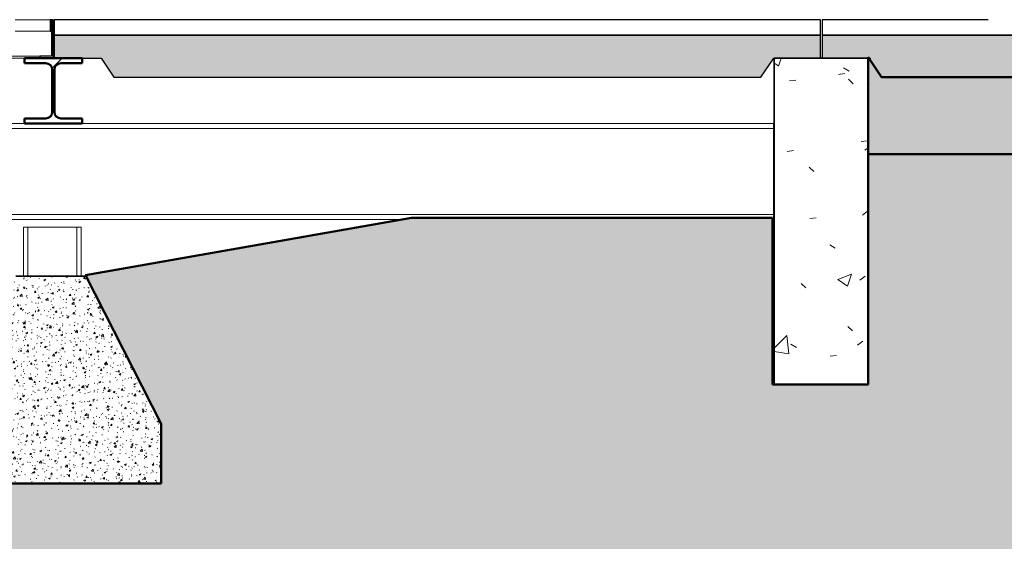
# Model space of a CAD drawing. Header units: millimetres. Extents: x -878167 to -835412, y 145619 to 160658.
# Tile 5 of 27: x -856043 to -853479, y 150992 to 152350. Entities that reach past the tile are written whole.
import ezdxf

# ---------------------------------------------------------------- set-up
doc = ezdxf.new("R2010")
doc.units = ezdxf.units.MM
doc.header["$XCLIPFRAME"] = 2
doc.linetypes.add('Tracejada', pattern=[6.35, 3.175, -3.175])
for name, color, linetype, lineweight in [('A-DETL', 90, 'Continuous', 5), ('A-DETL-GENF', 92, 'Continuous', 5), ('A-GENM', 13, 'Continuous', 15), ('A-WALL-PATT', 111, 'Continuous', 35), ('G-ANNO-REFR', 1, 'Tracejada', 5), ('I-WALL', 2, 'Continuous', 15), ('S-BEAM', 12, 'Continuous', 15), ('S-COLS', 52, 'Continuous', 15)]:
    doc.layers.add(name, color=color, linetype=linetype, lineweight=lineweight)
picture_1 = doc.add_image_def('image1.png', size_in_pixel=(1000, 904))
picture_2 = doc.add_image_def('image2.png', size_in_pixel=(1556, 1639))
picture_3 = doc.add_image_def('image3.png', size_in_pixel=(1500, 1617))
pattern_1 = [(50, (-858288.28, 150900), (45.54636, -3.98493), [4.763, -52.388]), (355, (-858288.28, 150900), (-8.81056, 47.76465), [3.81, -41.91]), (100.451, (-858284.486, 150899.67), (36.73616, 43.77902), [4.048, -44.523]), (46.184, (-858288.28, 150912.7), (67.76954, -10.5103), [7.144, -78.581]), (96.636, (-858282.634, 150911.824), (59.35035, 61.857), [6.071, -66.784]), (351.184, (-858288.28, 150912.7), (59.3514, 61.8565), [5.715, -62.865]), (21, (-858281.93, 150909.525), (37.9038, -25.56661), [4.762, -52.387]), (326, (-858281.93, 150909.525), (15.45087, 46.04735), [3.81, -41.91]), (71.451, (-858278.773, 150907.394), (53.35466, 20.47995), [4.048, -44.523]), (37.5, (-858288.281, 150900), (0.772385, 21.138372), [1.676, -39.726, 1.676, -40.869, -42.069]), (37.5, (-858288.281, 150900), (0.772385, 21.138372), [-83.947, 1.676, -40.392]), (7.5, (-858288.28, 150900), (16.704925, 25.04469), [1.676, -22.581, 1.676, -38.773, -16.034]), (7.5, (-858288.28, 150900), (16.704925, 25.04469), [-64.707, 1.676, -14.357]), (327.5, (-858302.442, 150900), (33.89791, -1.432708), [1.676, -14.199, 1.676, -47.854, -65.722]), (327.5, (-858302.442, 150900), (33.89791, -1.432708), [-65.405, 1.676, -64.046]), (317.5, (-858308.792, 150900), (37.03242, 6.35617), [1.676, -18.961, 1.676, -31.217, -46.673]), (317.5, (-858308.792, 150900), (37.03242, 6.35617), [-53.531, 1.676, -44.996])]

# ---------------------------------------------------------------- blocks, each defined once
blk = doc.blocks.new('_EST_ PLACA PISO ESTRUTURAL MEIO - _EST_ PLACA PISO ESTRUTURAL MEIO-3577490-TRECHO 1 - CORTE QUIOSQUE')
at = {"layer": 'A-GENM', "lineweight": 5}
h = blk.add_hatch(dxfattribs=at)
h.set_pattern_fill('FP2_9', color=256, style=0, pattern_type=2)
h.set_pattern_definition(pattern_1)
h.paths.add_polyline_path([(-852119, 152200), (-852085.7, 152250), (-851958.1, 152250), (-851958.1, 152310), (-853953.1, 152310), (-853953.1, 152250), (-853834, 152250), (-853834, 152252.5), (-853832.3, 152250), (-853828.1, 152250), (-853828.1, 152245.1), (-853798.1, 152200), (-852468.3, 152200)], flags=0)
at = {"layer": 'A-GENM', "lineweight": 25}
for p, q in [((-853521.2, 152350), (-853953.1, 152350)), ((-853953.1, 152350), (-853953.1, 152310)), ((-851958.1, 152350), (-853403.7, 152350)), ((-851958.1, 152310), (-851958.1, 152350)), ((-853953.1, 152310), (-851958.1, 152310)), ((-853953.1, 152310), (-853953.1, 152250)), ((-851958.1, 152310), (-853953.1, 152310)), ((-851958.1, 152250), (-851958.1, 152310)), ((-853953.1, 152250), (-853834, 152250)), ((-853832.3, 152250), (-853831.4, 152250)), ((-853831.4, 152250), (-853798.1, 152200))]:
    blk.add_line(p, q, dxfattribs=at)
blk = doc.blocks.new('_EST_ PLACA PISO ESTRUTURAL MEIO - _EST_ PLACA PISO ESTRUTURAL MEIO-V10-TRECHO 1 - CORTE QUIOSQUE')
at = {"layer": 'A-GENM', "lineweight": 5}
h = blk.add_hatch(dxfattribs=at)
h.set_pattern_fill('FP2_9', color=256, style=0, pattern_type=2)
h.set_pattern_definition(pattern_1)
h.paths.add_polyline_path([(-855798.1, 152200), (-854113.1, 152200), (-854079.7, 152250), (-853958.1, 152250), (-853958.1, 152310), (-855953.1, 152310), (-855953.1, 152250), (-855831.4, 152250), (-855799, 152201.4)], flags=0)
at = {"layer": 'A-GENM', "lineweight": 25}
for p, q in [((-853958.1, 152350), (-855953.1, 152350)), ((-855953.1, 152350), (-855953.1, 152310)), ((-853958.1, 152310), (-853958.1, 152350)), ((-855953.1, 152310), (-853958.1, 152310)), ((-853958.1, 152310), (-855953.1, 152310)), ((-855953.1, 152310), (-855953.1, 152250)), ((-853958.1, 152250), (-853958.1, 152310)), ((-855953.1, 152250), (-855831.4, 152250)), ((-855831.4, 152250), (-855798.1, 152200)), ((-854113.1, 152200), (-854079.7, 152250)), ((-854079.7, 152250), (-853958.1, 152250)), ((-855798.1, 152200), (-854113.1, 152200))]:
    blk.add_line(p, q, dxfattribs=at)
blk = doc.blocks.new('_EME_ GRADEX PISO 3X1  - _EME_ GRADEX PISO 3X1 -3587918-TRECHO 1 - CORTE QUIOSQUE')
at = {"layer": 'A-GENM'}
for p, q in [((-856055.2, 152350), (-855963.6, 152350)), ((-855963.6, 152320), (-856055.2, 152320)), ((-857920.6, 152255), (-855990.6, 152255)), ((-856030.5, 152250), (-857880.5, 152250))]:
    blk.add_line(p, q, dxfattribs=at)
at = {"layer": 'A-GENM', "lineweight": 25}
for p, q in [((-855960.6, 152350), (-855963.6, 152350)), ((-855963.6, 152350), (-855963.6, 152320)), ((-855960.6, 152320), (-855960.6, 152350)), ((-855955.6, 152350), (-855960.6, 152350)), ((-855960.6, 152350), (-855960.6, 152255)), ((-855955.6, 152250), (-855955.6, 152350)), ((-855963.6, 152320), (-855960.6, 152320)), ((-855960.6, 152255), (-855990.6, 152255)), ((-855990.6, 152255), (-855990.6, 152250)), ((-855990.6, 152250), (-855955.6, 152250))]:
    blk.add_line(p, q, dxfattribs=at)
blk = doc.blocks.new('M_W-Wide Flange - VIGA I 15X17-4389535-TRECHO 1 - CORTE QUIOSQUE')
at = {"layer": 'S-BEAM', "lineweight": 5}
h = blk.add_hatch(dxfattribs=at)
h.set_pattern_fill('FP2_12', color=256, style=0, pattern_type=2)
h.set_pattern_definition([(45, (-858288.28, 150900), (-125.724, 125.724), []), (45, (-858288.28, 151090.5), (-125.724, 125.724), [])])
h.paths.add_polyline_path([(-856030.5, 152080), (-855880.5, 152080), (-855880.5, 152093.2), (-855935.8, 152093.2), (-855947.8, 152098.2), (-855952.8, 152110.2), (-855952.8, 152219.8), (-855947.8, 152231.8), (-855935.8, 152236.8), (-855880.5, 152236.8), (-855880.5, 152250), (-856030.5, 152250), (-856030.5, 152236.8), (-855975.3, 152236.8), (-855963.3, 152231.8), (-855958.3, 152219.8), (-855958.3, 152110.2), (-855963.3, 152098.2), (-855975.3, 152093.2), (-856030.5, 152093.2)], flags=0)
at = {"layer": 'S-BEAM', "lineweight": 50}
for p, q in [((-855880.5, 152250), (-856030.5, 152250)), ((-856030.5, 152250), (-856030.5, 152236.8)), ((-855880.5, 152236.8), (-855880.5, 152250)), ((-856030.5, 152236.8), (-855975.3, 152236.8)), ((-855935.8, 152236.8), (-855880.5, 152236.8)), ((-855958.3, 152219.8), (-855958.3, 152110.2)), ((-855952.8, 152110.2), (-855952.8, 152219.8)), ((-855975.3, 152093.2), (-856030.5, 152093.2)), ((-856030.5, 152093.2), (-856030.5, 152080)), ((-855880.5, 152093.2), (-855935.8, 152093.2)), ((-855880.5, 152080), (-855880.5, 152093.2)), ((-856030.5, 152080), (-855880.5, 152080))]:
    blk.add_line(p, q, dxfattribs=at)
for centre, start, end in [((-855975.3, 152219.8), 0, 90), ((-855935.8, 152219.8), 90, 180), ((-855975.3, 152110.2), 270, 0), ((-855935.8, 152110.2), 180, 270)]:
    blk.add_arc(centre, 17, start, end, dxfattribs=at)
blk = doc.blocks.new('M_W Shapes-Column - PILAR 15 x 15-3851633-TRECHO 1 - CORTE QUIOSQUE')
at = {"layer": 'S-COLS'}
for p, q in [((-856033.1, 151810), (-856033.1, 151682.5)), ((-855883.1, 151810), (-856033.1, 151810)), ((-856033.1, 151810), (-856033.1, 151682.5)), ((-856022.1, 151810), (-856033.1, 151810)), ((-856022.1, 151810), (-856022.1, 151682.5)), ((-855894.1, 151810), (-855894.1, 151682.5)), ((-855883.1, 151810), (-855894.1, 151810)), ((-855883.1, 151810), (-855883.1, 151682.5)), ((-855883.1, 151810), (-855883.1, 151682.5))]:
    blk.add_line(p, q, dxfattribs=at)

msp = doc.modelspace()

# ---------------------------------------------------------------- hatches: boundary and pattern name
at = {"layer": 'A-DETL-GENF'}
h = msp.add_hatch(dxfattribs=at)
h.set_pattern_fill('FP2_15', style=0, pattern_type=2)
h.set_pattern_definition([(0, (-858262.88, 150900), (127, 127), [38.1, -88.9]), (0, (-858186.68, 150912.7), (127, 127), [31.75, -95.25]), (0, (-858193.03, 150919.05), (127, 127), [25.4, -101.6]), (0, (-858231.13, 150950.8), (127, 127), [19.05, -19.05, 25.4, -63.5]), (0, (-858231.13, 150957.15), (127, 127), [25.4, -6.35, 31.75, -63.5]), (0, (-858288.28, 150982.55), (127, 127), [31.75, -95.25]), (0, (-858167.63, 150988.9), (127, 127), [31.75, -95.25]), (90, (-858288.28, 150925.4), (-127, 127), [19.05, -107.95]), (90, (-858269.23, 151020.65), (-127, 127), [12.7, -114.3]), (90, (-858262.88, 150900), (-127, 127), [19.05, -107.95]), (90, (-858250.18, 151014.3), (-127, 127), [6.35, -120.65]), (90, (-858243.83, 150963.5), (-127, 127), [19.05, -107.95]), (90, (-858231.13, 150919.05), (-127, 127), [31.75, -95.25]), (90, (-858218.43, 151007.95), (-127, 127), [19.05, -107.95]), (90, (-858205.73, 150957.15), (-127, 127), [25.4, -101.6]), (90, (-858199.38, 150957.15), (-127, 127), [25.4, -101.6]), (90, (-858186.68, 150900), (-127, 127), [12.7, -114.3]), (90, (-858167.63, 150919.05), (-127, 127), [31.75, -95.25]), (45, (-858275.58, 150912.7), (0, 127.0006), [53.882, -125.724]), (45, (-858262.88, 150919.05), (0, 127.0006), [26.941, -152.664]), (45, (-858205.73, 150988.9), (0, 127.0006), [35.921, -143.684]), (45, (-858205.73, 150995.25), (0, 127.0006), [26.941, -152.664]), (135, (-858250.18, 150982.55), (-127.0006, 1e-14), [8.98, -170.625]), (135, (-858275.58, 150912.7), (-127.0006, 1e-14), [17.96, -161.645]), (135, (-858237.48, 150950.8), (-127.0006, 1e-14), [17.96, -161.645]), (135, (-858205.73, 150982.55), (-127.0006, 1e-14), [17.96, -161.645]), (135, (-858167.63, 151007.95), (-127.0006, 1e-14), [26.941, -152.664]), (135, (-858167.63, 151001.6), (-127.0006, 1e-14), [17.96, -161.645]), (135, (-858173.98, 151014.3), (-127.0006, 1e-14), [17.96, -161.645]), (135, (-858212.08, 150900), (-127.0006, 1e-14), [26.941, -152.664]), (26.565, (-858173.98, 150976.2), (126.99972, -0.00011), [14.199, -269.782]), (26.565, (-858205.73, 150944.45), (126.99972, -0.00011), [14.199, -269.782]), (26.565, (-858250.18, 150982.55), (126.99972, -0.00011), [28.397, -255.583]), (26.565, (-858243.83, 151014.3), (126.99972, -0.00011), [28.397, -255.583]), (26.565, (-858243.83, 150982.55), (126.99972, -0.00011), [28.397, -255.583]), (26.565, (-858167.63, 151007.95), (126.99972, -0.00011), [28.397, -255.583]), (26.565, (-858288.28, 150944.45), (126.99972, -0.00011), [42.597, -241.384]), (26.565, (-858288.28, 150950.8), (126.99972, -0.00011), [42.597, -241.384]), (26.565, (-858288.28, 151001.6), (126.99972, -0.00011), [42.597, -241.384]), (63.435, (-858224.78, 150995.25), (-0.00011, 126.99972), [14.199, -269.782]), (63.435, (-858167.63, 150988.9), (-0.00011, 126.99972), [14.199, -170.392, 28.397, -70.993]), (63.435, (-858180.33, 150976.2), (-0.00011, 126.99972), [28.397, -255.583]), (63.435, (-858256.53, 150988.9), (-0.00011, 126.99972), [28.397, -255.583]), (63.435, (-858262.88, 150988.9), (-0.00011, 126.99972), [28.397, -255.583]), (63.435, (-858218.43, 151001.6), (-0.00011, 126.99972), [42.597, -241.384]), (116.565, (-858250.18, 150969.85), (0.00011, 126.99972), [14.199, -269.782]), (116.565, (-858167.63, 150957.15), (0.00011, 126.99972), [14.199, -269.782]), (116.565, (-858193.03, 150919.05), (0.00011, 126.99972), [28.397, -255.583]), (116.565, (-858199.38, 150925.4), (0.00011, 126.99972), [28.397, -255.583]), (116.565, (-858186.68, 151014.3), (0.00011, 126.99972), [28.397, -255.583]), (116.565, (-858288.28, 150950.8), (0.00011, 126.99972), [28.397, -255.583]), (116.565, (-858224.78, 150900), (0.00011, 126.99972), [42.597, -241.384]), (153.435, (-858180.33, 150976.2), (-126.99972, -0.00011), [28.397, -255.583]), (153.435, (-858173.98, 150969.85), (-126.99972, -0.00011), [28.397, -255.583]), (153.435, (-858269.23, 150906.35), (-126.99972, -0.00011), [14.199, -269.782]), (153.435, (-858231.13, 150957.15), (-126.99972, -0.00011), [14.199, -269.782]), (153.435, (-858205.73, 150995.25), (-126.99972, -0.00011), [14.199, -269.782])])
h.paths.add_polyline_path([(-852118.566, 151730), (-850919.291, 151784.162), (-849719.532, 151826.293), (-848519.411, 151856.39), (-847319.049, 151874.449), (-846118.566, 151880.469), (-844918.083, 151874.449), (-843717.721, 151856.39), (-842517.601, 151826.293), (-841317.842, 151784.162), (-840118.566, 151730), (-840118.566, 152000), (-839006.874, 152000), (-839006.874, 152100), (-847958.153, 152100), (-847958.153, 152230), (-847967.012, 152230), (-847967.012, 152250), (-848085.771, 152249.824), (-848118.987, 152200), (-849798.987, 152200), (-849832.32, 152250), (-850085.758, 152249.824), (-850118.974, 152200), (-851798.974, 152200), (-851832.307, 152250), (-852085.77, 152249.824), (-852118.986, 152200), (-853798.986, 152200), (-853833.982, 152252.494), (-853833.982, 152000), (-852118.566, 152000), (-852118.566, 151742.971)], flags=0)
h.paths.add_polyline_path([(-851956.277, 151749.776), (-851995.1, 151754.887), (-852031.277, 151769.872), (-852062.343, 151793.71), (-852086.809, 151826.293), (-852101.166, 151860.953), (-852106.277, 151899.776), (-852101.166, 151938.599), (-852086.181, 151974.776), (-852062.343, 152005.842), (-852031.277, 152029.68), (-851995.1, 152044.665), (-851956.277, 152049.776), (-851917.454, 152044.665), (-851881.277, 152029.68), (-851850.211, 152005.842), (-851826.373, 151974.776), (-851811.388, 151938.599), (-851806.277, 151899.776), (-851811.388, 151860.953), (-851826.373, 151824.776), (-851850.211, 151793.71), (-851881.277, 151769.872), (-851917.454, 151754.887)], flags=0)
h = msp.add_hatch(dxfattribs=at)
h.set_pattern_fill('FP2_16', color=252, style=0, pattern_type=2)
h.set_pattern_definition([(315, (-858288.28, 150900), (224.5064, 0), [158.75, -158.75]), (315, (-858246.18, 150942.1), (224.5064, 0), [158.75, -158.75]), (315, (-858204.08, 150984.2), (224.5064, 0), [158.75, -158.75]), (45, (-858176.01, 150984.2), (0, 224.5064), [158.75, -158.75]), (45, (-858133.91, 150942.1), (0, 224.5064), [158.75, -158.75]), (45, (-858091.81, 150900), (0, 224.5064), [158.75, -158.75])])
h.paths.add_polyline_path([(-870335.975, 145622.47), (-866933.372, 145622.47), (-864562.823, 147344.775), (-861169.572, 147344.775), (-853779.841, 150517.654), (-839006.874, 150517.654), (-839006.874, 152000), (-840118.566, 152000), (-840118.566, 151730), (-841317.842, 151784.162), (-842517.601, 151826.293), (-843717.721, 151856.39), (-844918.083, 151874.449), (-846118.566, 151880.469), (-847319.049, 151874.449), (-848519.411, 151856.39), (-849719.532, 151826.293), (-850919.291, 151784.162), (-852118.566, 151730), (-852118.986, 152000), (-853833.982, 152000), (-853833.982, 151400), (-854083.065, 151400), (-854083.065, 151834.224), (-855023.045, 151834.224), (-855871.839, 151684.559), (-855674.957, 151298.156), (-855674.957, 151142.526), (-856258.74, 151142.526), (-856258.74, 151279.201), (-856109.525, 151572.053), (-860195.627, 149727.469), (-861871.687, 149300), (-862744.645, 149300), (-862744.645, 148691.447), (-863004.645, 148691.447), (-863004.744, 149300), (-864784.645, 149300), (-864784.645, 148446.405), (-865044.645, 148446.405), (-865044.645, 149300), (-865274.29, 149300), (-866681.646, 148088.889), (-867024.433, 148028.446), (-869532.386, 146206.312), (-870504.062, 145622.47)], flags=0)
h = msp.add_hatch(dxfattribs=at)
h.set_pattern_fill('FP2_14', style=0, pattern_type=2)
h.set_pattern_definition([(50, (-858288.28, 150900), (45.54636, -3.98493), [4.762, -52.387]), (355, (-858288.28, 150900), (-8.8106, 47.76465), [3.81, -41.91]), (100.451, (-858284.486, 150899.67), (36.73616, 43.779), [4.048, -44.523]), (46.184, (-858288.28, 150912.7), (67.7695, -10.5103), [7.144, -78.581]), (96.636, (-858282.634, 150911.824), (59.3503, 61.857), [6.071, -66.784]), (351.184, (-858288.28, 150912.7), (59.3514, 61.8565), [5.715, -62.865]), (21, (-858281.93, 150909.525), (37.9038, -25.5666), [4.763, -52.388]), (326, (-858281.93, 150909.525), (15.4509, 46.04735), [3.81, -41.91]), (71.451, (-858278.773, 150907.394), (53.35466, 20.47995), [4.048, -44.523]), (37.5, (-858288.281, 150900), (0.772385, 21.13837), [1.676, -39.726, 1.676, -40.869, -42.069]), (37.5, (-858288.281, 150900), (0.772385, 21.13837), [-83.947, 1.676, -40.392]), (7.5, (-858288.28, 150900), (16.70492, 25.0447), [1.676, -22.581, 1.676, -38.773, -16.034]), (7.5, (-858288.28, 150900), (16.70492, 25.0447), [-64.707, 1.676, -14.357]), (327.5, (-858302.442, 150900), (33.89791, -1.43271), [1.676, -14.199, 1.676, -47.854, -65.723]), (327.5, (-858302.442, 150900), (33.89791, -1.43271), [-65.405, 1.676, -64.046]), (317.5, (-858308.792, 150900), (37.03242, 6.35617), [1.676, -18.961, 1.676, -31.217, -46.673]), (317.5, (-858308.792, 150900), (37.03242, 6.35617), [-53.531, 1.676, -44.996])])
h.paths.add_polyline_path([(-856258.74, 151142.526), (-855674.957, 151142.526), (-855674.957, 151298.156), (-855870.803, 151682.526), (-856053.236, 151682.526), (-856258.74, 151279.201), (-856258.74, 151261.582)], flags=0)
at = {"layer": 'A-WALL-PATT', "lineweight": 5}
h = msp.add_hatch(dxfattribs=at)
h.set_pattern_fill('FP2_11', color=256, style=0, pattern_type=2)
h.set_pattern_definition([(50, (-858288.28, 150900), (364.368, -31.878), [38.1, -419.1]), (355, (-858288.28, 150900), (-70.486, 382.113), [30.48, -335.28]), (100.451, (-858257.9, 150897.34), (293.885, 350.233), [32.38, -356.18]), (46.184, (-858288.3, 151001.6), (542.16, -84.086), [57.15, -628.65]), (96.636, (-858243.1, 150994.6), (474.805, 494.855), [48.57, -534.27]), (351.184, (-858288.3, 151001.6), (474.81, 494.85), [45.72, -502.92]), (21, (-858237.48, 150976.2), (303.228, -204.53), [38.1, -419.1]), (326, (-858237.48, 150976.2), (123.604, 368.376), [30.48, -335.28]), (71.451, (-858212.2, 150959.16), (426.834, 163.843), [32.38, -356.18]), (37.5, (-858288.28, 150900), (6.1766, 169.11), [16.764, -314.452, 16.764, -323.596, -336.55]), (37.5, (-858288.28, 150900), (6.1766, 169.11), [-671.576, 16.764, -319.786]), (7.5, (-858288.28, 150900), (133.639, 200.3615), [16.764, -177.292, 16.764, -306.832, -128.27]), (7.5, (-858288.28, 150900), (133.639, 200.3615), [-517.652, 16.764, -111.506]), (327.5, (-858401.56, 150900), (271.182, -11.4584), [16.764, -110.236, 16.764, -379.476, -525.78]), (327.5, (-858401.56, 150900), (271.182, -11.4584), [-523.24, 16.764, -509.016]), (317.5, (-858452.36, 150900), (296.259, 50.853), [16.764, -148.336, 16.764, -246.38, -373.38]), (317.5, (-858452.36, 150900), (296.259, 50.853), [-428.244, 16.764, -356.616])])
h.paths.add_polyline_path([(-854078.12, 151400), (-853833.982, 151400), (-853833.982, 152250), (-854078.12, 152250), (-854078.12, 151638.725)], flags=0)
h.paths.add_polyline_path([(-853828.12, 152243.701), (-853828.12, 152250), (-853832.319, 152250)], flags=0)

# ---------------------------------------------------------------- linework, layer by layer
at = {"layer": 'A-DETL', "lineweight": 50}
for p, q in [((-853798.986, 152200), (-853833.982, 152252.494)), ((-853833.982, 152252.494), (-853833.982, 152000)), ((-852118.986, 152200), (-853798.986, 152200)), ((-852118.566, 152000), (-853833.982, 152000)), ((-853833.982, 152000), (-853833.982, 151400)), ((-855023.045, 151834.224), (-855871.839, 151684.559)), ((-854083.065, 151834.224), (-855023.045, 151834.224)), ((-854083.065, 151400), (-854083.065, 151834.224)), ((-855871.839, 151684.559), (-855674.957, 151298.156)), ((-853833.982, 151400), (-854083.065, 151400)), ((-855674.957, 151298.156), (-855674.957, 151142.526)), ((-855674.957, 151142.526), (-856258.74, 151142.526))]:
    msp.add_line(p, q, dxfattribs=at)
at = {"layer": 'A-DETL', "lineweight": 35}
msp.add_line((-855870.803, 151682.526), (-856053.236, 151682.526), dxfattribs=at)
at = {"layer": 'I-WALL', "lineweight": 35}
for p, q in [((-853833.982, 152250), (-854078.12, 152250)), ((-854078.12, 152250), (-854078.12, 151400)), ((-853828.12, 152250), (-853832.319, 152250)), ((-853828.12, 152243.701), (-853828.12, 152250))]:
    msp.add_line(p, q, dxfattribs=at)
at = {"layer": 'S-BEAM'}
for p, q in [((-856030.55, 152080), (-857880.55, 152080)), ((-854080.586, 152080), (-855880.55, 152080)), ((-854080.586, 152080), (-854080.586, 152066.8)), ((-854080.586, 152066.8), (-858030.55, 152066.8)), ((-854080.586, 152066.8), (-854080.586, 152049.8)), ((-854080.586, 152049.8), (-854080.586, 151860.2)), ((-858030.55, 151843.2), (-854080.586, 151843.2)), ((-854080.586, 151860.2), (-854080.586, 151843.2)), ((-854080.586, 151843.2), (-854080.586, 151830)), ((-855047.001, 151830), (-858030.55, 151830)), ((-854080.586, 151830), (-854083.065, 151830))]:
    msp.add_line(p, q, dxfattribs=at)

# ---------------------------------------------------------------- block references
at = {"layer": 'A-GENM'}
for name in ['_EME_ GRADEX PISO 3X1  - _EME_ GRADEX PISO 3X1 -3587918-TRECHO 1 - CORTE QUIOSQUE', '_EST_ PLACA PISO ESTRUTURAL MEIO - _EST_ PLACA PISO ESTRUTURAL MEIO-V10-TRECHO 1 - CORTE QUIOSQUE', '_EST_ PLACA PISO ESTRUTURAL MEIO - _EST_ PLACA PISO ESTRUTURAL MEIO-3577490-TRECHO 1 - CORTE QUIOSQUE']:
    msp.add_blockref(name, (0, 0), dxfattribs=at)
at = {"layer": 'S-BEAM'}
msp.add_blockref('M_W-Wide Flange - VIGA I 15X17-4389535-TRECHO 1 - CORTE QUIOSQUE', (0, 0), dxfattribs=at)
at = {"layer": 'S-COLS'}
msp.add_blockref('M_W Shapes-Column - PILAR 15 x 15-3851633-TRECHO 1 - CORTE QUIOSQUE', (0, 0), dxfattribs=at)

# ---------------------------------------------------------------- pictures from other files: only their frames are drawn
at = {"layer": 'G-ANNO-REFR'}
image = msp.add_image(picture_3, insert=(-857186.931, 151448.631), size_in_units=(3710.145, 4000), rotation=0, dxfattribs=at)
image.set_boundary_path([(-8482.01805, 3972.00604), (-8482.01805, -2106.5771), (7349.9598, -2106.5771), (7349.9598, 3972.00604), (-8482.01805, 3972.00604)])
image.dxf.flags = 15
image = msp.add_image(picture_2, insert=(-853629.823, 151908.178), size_in_units=(6644.068, 7000), rotation=0, dxfattribs=at)
image.set_boundary_path([(-5746.36477, 3110.6263), (-5746.36477, -410.10796), (3424.50077, -410.10796), (3424.50077, 3110.6263), (-5746.36477, 3110.6263)])
image.dxf.flags = 15
image = msp.add_image(picture_1, insert=(-864655.23, 149590.176), size_in_units=(8716.252, 7883.73), rotation=0, dxfattribs=at)
image.set_boundary_path([(-1550.13622, 1358.9007), (-1550.13622, -365.3047), (2942.53869, -365.3047), (2942.53869, 1358.9007), (-1550.13622, 1358.9007)])
image.dxf.flags = 15

doc.saveas('drawing.dxf')
